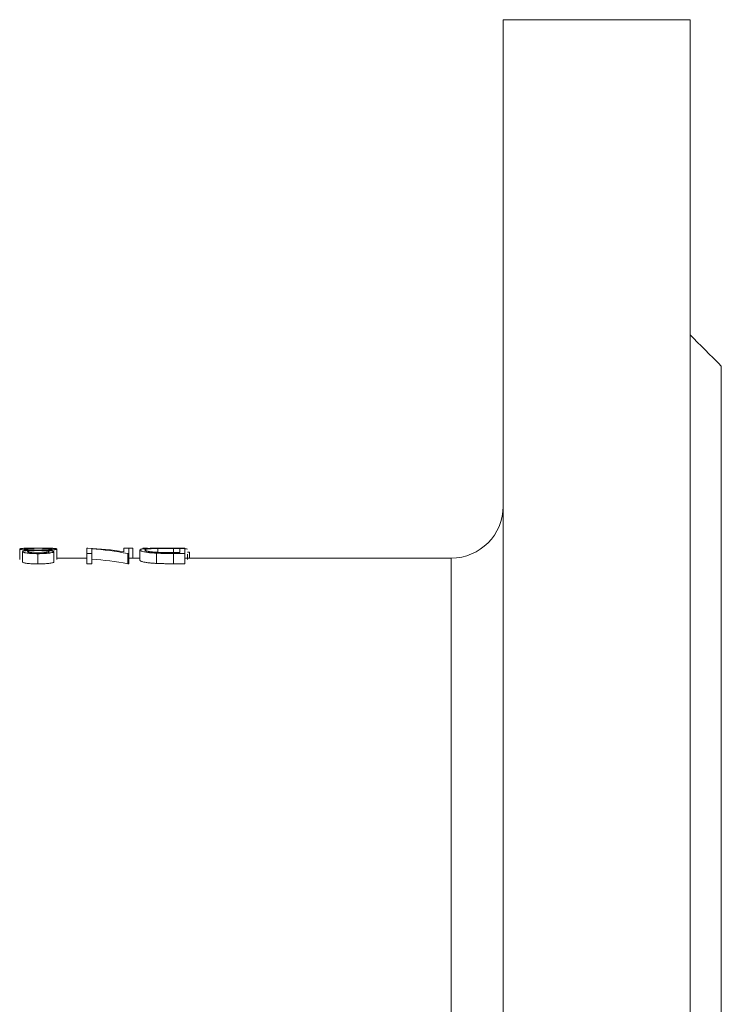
# Model space of a CAD drawing. Header units: millimetres. Extents: x 417 to 996, y 304 to 861.
# Tile 4 of 7: x 610 to 677, y 409 to 503. Entities that reach past the tile are written whole.
import ezdxf

# ---------------------------------------------------------------- set-up
doc = ezdxf.new("R2010")
doc.units = ezdxf.units.MM

msp = doc.modelspace()

# ---------------------------------------------------------------- linework, layer by layer
at = {"color": 7, "linetype": 'Continuous', "lineweight": 15}
for p, q in [((656.21, 303.651), (656.21, 503.401)), ((656.21, 503.401), (674.21, 503.401)), ((674.21, 303.651), (674.21, 503.401)), ((677.21, 337.026), (677.21, 470.026)), ((616.114, 451.968), (616.114, 452.484)), ((616.114, 452.484), (616.221, 452.484)), ((616.585, 451.968), (616.114, 451.968)), ((616.114, 451.968), (616.114, 450.98)), ((616.585, 451.968), (616.585, 452.423)), ((616.585, 451.968), (616.585, 450.98)), ((619.681, 452.128), (619.681, 452.484)), ((619.681, 452.484), (620.152, 452.484)), ((620.152, 451.968), (620.053, 451.968)), ((620.152, 451.968), (620.152, 452.484)), ((620.556, 452.467), (620.152, 452.467)), ((620.152, 451.968), (620.152, 450.98)), ((621.97, 452.467), (621.498, 452.467)), ((623.91, 452.484), (625.537, 452.484)), ((625.066, 452.458), (624.463, 452.458)), ((625.537, 451.968), (624.477, 451.968)), ((624.697, 452.048), (625.066, 452.048)), ((625.066, 452.048), (625.066, 452.458)), ((625.537, 451.968), (625.537, 452.484)), ((625.537, 451.968), (625.537, 450.98)), ((626.008, 452.1), (625.806, 452.1)), ((616.585, 450.98), (616.114, 450.98)), ((620.152, 450.98), (620.053, 450.98)), ((625.537, 450.98), (624.477, 450.98)), ((651.21, 355.526), (651.21, 451.526))]:
    msp.add_line(p, q, dxfattribs=at)
msp.add_arc((651.21, 456.526), 5, 270, 0, dxfattribs=at)
for points, degree in [([(677.21, 470.026), (674.21, 473.026)], 1), ([(609.652, 452.394), (609.652, 452.061), (609.652, 451.729), (609.652, 451.397)], 3), ([(609.922, 452.141), (609.922, 451.81), (609.922, 451.48), (609.922, 451.149)], 3), ([(611.412, 451.947), (611.412, 451.618), (611.412, 451.289), (611.412, 450.959)], 3), ([(612.95, 452.139), (612.95, 451.808), (612.95, 451.478), (612.95, 451.147)], 3), ([(613.22, 452.397), (613.22, 452.065), (613.22, 451.732), (613.22, 451.4)], 3), ([(616.221, 452.484), (617.374, 452.425), (618.528, 452.307), (619.681, 452.128)], 3), ([(620.053, 451.968), (618.897, 452.18), (617.741, 452.332), (616.585, 452.423)], 3), ([(620.053, 451.968), (620.053, 451.639), (620.053, 451.309), (620.053, 450.98)], 3), ([(620.556, 452.467), (620.556, 452.134), (620.556, 451.801), (620.556, 451.468)], 3), ([(621.229, 452.305), (621.229, 451.974), (621.229, 451.642), (621.229, 451.31)], 3), ([(622.811, 451.997), (622.811, 451.667), (622.811, 451.338), (622.811, 451.008)], 3), ([(622.962, 452.45), (622.962, 452.326), (622.962, 452.201), (622.962, 452.077)], 3), ([(624.463, 452.458), (624.463, 452.322), (624.463, 452.187), (624.463, 452.051)], 3), ([(624.477, 451.968), (624.477, 451.639), (624.477, 451.309), (624.477, 450.98)], 3), ([(625.806, 451.899), (625.806, 451.727), (625.806, 451.555), (625.806, 451.383)], 3), ([(626.008, 452.1), (626.008, 451.909), (626.008, 451.717), (626.008, 451.526)], 3), ([(616.114, 451.526), (613.22, 451.526)], 1), ([(620.053, 450.98), (618.897, 451.187), (617.741, 451.336), (616.585, 451.425)], 3), ([(621.229, 451.526), (620.152, 451.526)], 1), ([(651.21, 451.526), (625.537, 451.526)], 1)]:
    msp.add_open_spline(points, degree=degree, dxfattribs=at)
for points, knots in [([(609.652, 452.394), (609.653, 452.396), (609.654, 452.398), (609.655, 452.401), (609.656, 452.402), (609.657, 452.403), (609.657, 452.403), (609.658, 452.404), (609.658, 452.404), (609.658, 452.404), (609.658, 452.404), (609.662, 452.408), (609.668, 452.411), (609.685, 452.418), (609.696, 452.422), (609.721, 452.428), (609.735, 452.431), (609.767, 452.436), (609.786, 452.439), (609.818, 452.443), (609.829, 452.444), (609.853, 452.447), (609.865, 452.448), (609.892, 452.451), (609.906, 452.452), (609.926, 452.454), (609.933, 452.455), (609.942, 452.455), (609.946, 452.456), (609.951, 452.456), (609.952, 452.456), (609.955, 452.456), (609.958, 452.457), (609.978, 452.458), (610.008, 452.46), (610.05, 452.463)], [0, 0, 0, 0, 0.0625, 0.0625, 0.09375, 0.09375, 0.109375, 0.109375, 0.117188, 0.117188, 0.125, 0.125, 0.25, 0.25, 0.375, 0.375, 0.5, 0.5, 0.625, 0.625, 0.6875, 0.6875, 0.75, 0.75, 0.8125, 0.8125, 0.84375, 0.84375, 0.859375, 0.859375, 0.867188, 0.867188, 0.875, 0.875, 1, 1, 1, 1]), ([(610.667, 452.269), (610.624, 452.271), (610.585, 452.273), (610.535, 452.276), (610.52, 452.277), (610.498, 452.278), (610.492, 452.278), (610.482, 452.279), (610.479, 452.279), (610.473, 452.28), (610.471, 452.28), (610.408, 452.284), (610.344, 452.288), (610.21, 452.298), (610.15, 452.302), (610.091, 452.308), (610.085, 452.308), (610.072, 452.309), (610.065, 452.31), (610.043, 452.312), (610.03, 452.313), (610.004, 452.316), (609.991, 452.317), (609.973, 452.319), (609.967, 452.32), (609.955, 452.321), (609.95, 452.322), (609.895, 452.328), (609.852, 452.334), (609.797, 452.343), (609.78, 452.346), (609.757, 452.351), (609.75, 452.352), (609.74, 452.354), (609.737, 452.355), (609.73, 452.356), (609.728, 452.357), (609.711, 452.361), (609.7, 452.364), (609.682, 452.37), (609.675, 452.373), (609.666, 452.378), (609.664, 452.379), (609.661, 452.381), (609.66, 452.382), (609.659, 452.383), (609.658, 452.384), (609.658, 452.384), (609.658, 452.384), (609.657, 452.385), (609.657, 452.385), (609.655, 452.387), (609.654, 452.39), (609.652, 452.394)], [0, 0, 0, 0, 0.0625, 0.0625, 0.09375, 0.09375, 0.109375, 0.109375, 0.117188, 0.117188, 0.125, 0.125, 0.25, 0.25, 0.375, 0.375, 0.390625, 0.390625, 0.40625, 0.40625, 0.4375, 0.4375, 0.46875, 0.46875, 0.484375, 0.484375, 0.5, 0.5, 0.625, 0.625, 0.6875, 0.6875, 0.71875, 0.71875, 0.734375, 0.734375, 0.75, 0.75, 0.8125, 0.8125, 0.875, 0.875, 0.90625, 0.90625, 0.921875, 0.921875, 0.929688, 0.929688, 0.933594, 0.933594, 0.9375, 0.9375, 1, 1, 1, 1]), ([(609.922, 452.141), (609.923, 452.146), (609.925, 452.15), (609.928, 452.156), (609.929, 452.157), (609.931, 452.16), (609.931, 452.16), (609.932, 452.161), (609.932, 452.162), (609.933, 452.162), (609.933, 452.162), (609.933, 452.163), (609.933, 452.163), (609.941, 452.17), (609.954, 452.177), (609.99, 452.191), (610.012, 452.197), (610.052, 452.206), (610.066, 452.209), (610.089, 452.213), (610.097, 452.215), (610.113, 452.218), (610.122, 452.219), (610.162, 452.225), (610.199, 452.23), (610.26, 452.237), (610.281, 452.239), (610.315, 452.243), (610.326, 452.244), (610.35, 452.246), (610.362, 452.247), (610.397, 452.25), (610.42, 452.252), (610.455, 452.255), (610.467, 452.256), (610.486, 452.257), (610.492, 452.257), (610.501, 452.258), (610.504, 452.258), (610.508, 452.259), (610.51, 452.259), (610.513, 452.259), (610.515, 452.259), (610.549, 452.261), (610.599, 452.265), (610.667, 452.269)], [0, 0, 0, 0, 0.0625, 0.0625, 0.09375, 0.09375, 0.109375, 0.109375, 0.117188, 0.117188, 0.121094, 0.121094, 0.125, 0.125, 0.25, 0.25, 0.375, 0.375, 0.4375, 0.4375, 0.46875, 0.46875, 0.5, 0.5, 0.625, 0.625, 0.6875, 0.6875, 0.71875, 0.71875, 0.75, 0.75, 0.8125, 0.8125, 0.84375, 0.84375, 0.859375, 0.859375, 0.867188, 0.867188, 0.871094, 0.871094, 0.875, 0.875, 1, 1, 1, 1]), ([(611.412, 451.947), (611.381, 451.948), (611.354, 451.948), (611.319, 451.948), (611.308, 451.948), (611.293, 451.948), (611.289, 451.948), (611.282, 451.948), (611.28, 451.948), (611.276, 451.948), (611.275, 451.948), (611.224, 451.949), (611.178, 451.95), (611.088, 451.952), (611.043, 451.954), (610.975, 451.957), (610.953, 451.958), (610.908, 451.96), (610.886, 451.961), (610.77, 451.968), (610.684, 451.974), (610.564, 451.984), (610.526, 451.988), (610.471, 451.994), (610.452, 451.996), (610.417, 452.001), (610.401, 452.003), (610.312, 452.014), (610.249, 452.024), (610.165, 452.04), (610.139, 452.046), (610.102, 452.054), (610.09, 452.057), (610.068, 452.063), (610.057, 452.066), (610.007, 452.08), (609.976, 452.092), (609.948, 452.108), (609.943, 452.111), (609.938, 452.115), (609.936, 452.117), (609.933, 452.119), (609.933, 452.12), (609.932, 452.121), (609.931, 452.121), (609.931, 452.122), (609.93, 452.123), (609.927, 452.127), (609.924, 452.133), (609.922, 452.141)], [0, 0, 0, 0, 0.03125, 0.03125, 0.046875, 0.046875, 0.054688, 0.054688, 0.058594, 0.058594, 0.0625, 0.0625, 0.125, 0.125, 0.1875, 0.1875, 0.21875, 0.21875, 0.25, 0.25, 0.375, 0.375, 0.4375, 0.4375, 0.46875, 0.46875, 0.5, 0.5, 0.625, 0.625, 0.6875, 0.6875, 0.71875, 0.71875, 0.75, 0.75, 0.875, 0.875, 0.90625, 0.90625, 0.921875, 0.921875, 0.929688, 0.929688, 0.933594, 0.933594, 0.9375, 0.9375, 1, 1, 1, 1]), ([(610.05, 452.463), (610.079, 452.464), (610.105, 452.466), (610.138, 452.468), (610.149, 452.468), (610.163, 452.469), (610.168, 452.469), (610.174, 452.469), (610.176, 452.47), (610.18, 452.47), (610.181, 452.47), (610.183, 452.47), (610.183, 452.47), (610.208, 452.471), (610.232, 452.472), (610.27, 452.473), (610.283, 452.474), (610.309, 452.475), (610.322, 452.475), (610.387, 452.477), (610.442, 452.479), (610.528, 452.481), (610.557, 452.482), (610.602, 452.483), (610.617, 452.483), (610.648, 452.483), (610.664, 452.484), (610.738, 452.485), (610.799, 452.486), (610.893, 452.487), (610.925, 452.487), (610.973, 452.487), (610.989, 452.488), (611.022, 452.488), (611.039, 452.488), (611.086, 452.488), (611.118, 452.488), (611.166, 452.489), (611.183, 452.489), (611.207, 452.489), (611.215, 452.489), (611.228, 452.489), (611.232, 452.489), (611.238, 452.489), (611.24, 452.489), (611.244, 452.489), (611.247, 452.489), (611.292, 452.489), (611.357, 452.489), (611.443, 452.489)], [0, 0, 0, 0, 0.0625, 0.0625, 0.09375, 0.09375, 0.109375, 0.109375, 0.117188, 0.117188, 0.121094, 0.121094, 0.125, 0.125, 0.1875, 0.1875, 0.21875, 0.21875, 0.25, 0.25, 0.375, 0.375, 0.4375, 0.4375, 0.46875, 0.46875, 0.5, 0.5, 0.625, 0.625, 0.6875, 0.6875, 0.71875, 0.71875, 0.75, 0.75, 0.8125, 0.8125, 0.84375, 0.84375, 0.859375, 0.859375, 0.867188, 0.867188, 0.871094, 0.871094, 0.875, 0.875, 1, 1, 1, 1]), ([(610.123, 452.395), (610.125, 452.399), (610.127, 452.401), (610.13, 452.403), (610.13, 452.404), (610.131, 452.404), (610.131, 452.404), (610.132, 452.405), (610.133, 452.405), (610.135, 452.406), (610.136, 452.407), (610.141, 452.409), (610.146, 452.41), (610.155, 452.413), (610.16, 452.414), (610.172, 452.417), (610.179, 452.418), (610.199, 452.422), (610.216, 452.425), (610.239, 452.428), (610.243, 452.428), (610.252, 452.429), (610.257, 452.43), (610.271, 452.431), (610.282, 452.432), (610.315, 452.435), (610.34, 452.437), (610.375, 452.44), (610.381, 452.44), (610.394, 452.441), (610.401, 452.442), (610.421, 452.443), (610.435, 452.444), (610.478, 452.446), (610.507, 452.448), (610.553, 452.45), (610.568, 452.451), (610.6, 452.452), (610.617, 452.453), (610.669, 452.455), (610.706, 452.456), (610.776, 452.458), (610.809, 452.459), (610.882, 452.46), (610.921, 452.461), (610.968, 452.462), (610.972, 452.462), (610.981, 452.462), (610.986, 452.462), (611, 452.462), (611.009, 452.462), (611.037, 452.463), (611.057, 452.463), (611.115, 452.463), (611.156, 452.464), (611.219, 452.464), (611.238, 452.464), (611.278, 452.464), (611.298, 452.465), (611.32, 452.465), (611.321, 452.465), (611.325, 452.465), (611.327, 452.465), (611.332, 452.465), (611.336, 452.465), (611.349, 452.465), (611.358, 452.465), (611.388, 452.465), (611.411, 452.465), (611.438, 452.465)], [0, 0, 0, 0, 0.0625, 0.0625, 0.066406, 0.066406, 0.070312, 0.070312, 0.078125, 0.078125, 0.09375, 0.09375, 0.125, 0.125, 0.15625, 0.15625, 0.1875, 0.1875, 0.25, 0.25, 0.265625, 0.265625, 0.28125, 0.28125, 0.3125, 0.3125, 0.375, 0.375, 0.390625, 0.390625, 0.40625, 0.40625, 0.4375, 0.4375, 0.5, 0.5, 0.53125, 0.53125, 0.5625, 0.5625, 0.625, 0.625, 0.6875, 0.6875, 0.75, 0.75, 0.757812, 0.757812, 0.765625, 0.765625, 0.78125, 0.78125, 0.8125, 0.8125, 0.875, 0.875, 0.90625, 0.90625, 0.9375, 0.9375, 0.941406, 0.941406, 0.945312, 0.945312, 0.953125, 0.953125, 0.96875, 0.96875, 1, 1, 1, 1]), ([(611.408, 452.299), (611.355, 452.299), (611.316, 452.299), (611.289, 452.299), (611.286, 452.299), (611.281, 452.299), (611.279, 452.299), (611.271, 452.299), (611.267, 452.3), (611.252, 452.3), (611.243, 452.3), (611.213, 452.3), (611.194, 452.3), (611.095, 452.302), (611.018, 452.304), (610.911, 452.307), (610.874, 452.309), (610.803, 452.312), (610.769, 452.313), (610.667, 452.319), (610.603, 452.323), (610.479, 452.332), (610.424, 452.337), (610.321, 452.348), (610.276, 452.353), (610.2, 452.365), (610.171, 452.37), (610.142, 452.38), (610.135, 452.383), (610.131, 452.386), (610.13, 452.386), (610.13, 452.386), (610.13, 452.386), (610.129, 452.387), (610.129, 452.387), (610.128, 452.388), (610.127, 452.389), (610.126, 452.391), (610.124, 452.393), (610.123, 452.395)], [0, 0, 0, 0, 0.0625, 0.0625, 0.066406, 0.066406, 0.070312, 0.070312, 0.078125, 0.078125, 0.09375, 0.09375, 0.125, 0.125, 0.25, 0.25, 0.3125, 0.3125, 0.375, 0.375, 0.5, 0.5, 0.625, 0.625, 0.75, 0.75, 0.875, 0.875, 0.9375, 0.9375, 0.941406, 0.941406, 0.945312, 0.945312, 0.953125, 0.953125, 0.96875, 0.96875, 1, 1, 1, 1]), ([(610.393, 452.139), (610.395, 452.144), (610.397, 452.148), (610.4, 452.151), (610.4, 452.151), (610.4, 452.151), (610.401, 452.152), (610.401, 452.152), (610.402, 452.153), (610.404, 452.154), (610.405, 452.155), (610.41, 452.158), (610.413, 452.16), (610.42, 452.163), (610.422, 452.164), (610.426, 452.165), (610.428, 452.166), (610.436, 452.169), (610.441, 452.17), (610.459, 452.176), (610.473, 452.179), (610.493, 452.184), (610.496, 452.185), (610.504, 452.186), (610.508, 452.187), (610.52, 452.19), (610.528, 452.191), (610.554, 452.196), (610.573, 452.199), (610.632, 452.207), (610.676, 452.212), (610.738, 452.218), (610.749, 452.219), (610.773, 452.221), (610.786, 452.222), (610.824, 452.225), (610.851, 452.226), (610.933, 452.231), (610.994, 452.234), (611.112, 452.239), (611.172, 452.24), (611.249, 452.242), (611.265, 452.242), (611.288, 452.242), (611.295, 452.242), (611.307, 452.242), (611.311, 452.242), (611.316, 452.242), (611.319, 452.242), (611.345, 452.243), (611.378, 452.243), (611.419, 452.243)], [0, 0, 0, 0, 0.0625, 0.0625, 0.066406, 0.066406, 0.070312, 0.070312, 0.078125, 0.078125, 0.09375, 0.09375, 0.125, 0.125, 0.140625, 0.140625, 0.15625, 0.15625, 0.1875, 0.1875, 0.25, 0.25, 0.265625, 0.265625, 0.28125, 0.28125, 0.3125, 0.3125, 0.375, 0.375, 0.5, 0.5, 0.53125, 0.53125, 0.5625, 0.5625, 0.625, 0.625, 0.75, 0.75, 0.875, 0.875, 0.90625, 0.90625, 0.921875, 0.921875, 0.929688, 0.929688, 0.9375, 0.9375, 1, 1, 1, 1]), ([(611.438, 452.029), (611.359, 452.029), (611.298, 452.029), (611.252, 452.03), (611.247, 452.03), (611.239, 452.03), (611.236, 452.03), (611.224, 452.03), (611.217, 452.031), (611.194, 452.031), (611.179, 452.031), (611.133, 452.032), (611.103, 452.033), (611.059, 452.035), (611.042, 452.036), (611.011, 452.037), (610.996, 452.037), (610.951, 452.04), (610.922, 452.041), (610.839, 452.047), (610.787, 452.051), (610.693, 452.06), (610.648, 452.066), (610.559, 452.079), (610.523, 452.086), (610.489, 452.094), (610.485, 452.095), (610.477, 452.096), (610.474, 452.097), (610.463, 452.1), (610.456, 452.102), (610.438, 452.108), (610.427, 452.111), (610.414, 452.117), (610.41, 452.119), (610.404, 452.123), (610.401, 452.125), (610.398, 452.127), (610.398, 452.128), (610.398, 452.128), (610.397, 452.129), (610.396, 452.13), (610.396, 452.131), (610.394, 452.134), (610.393, 452.136), (610.393, 452.139)], [0, 0, 0, 0, 0.125, 0.125, 0.132812, 0.132812, 0.140625, 0.140625, 0.15625, 0.15625, 0.1875, 0.1875, 0.25, 0.25, 0.28125, 0.28125, 0.3125, 0.3125, 0.375, 0.375, 0.5, 0.5, 0.625, 0.625, 0.75, 0.75, 0.765625, 0.765625, 0.78125, 0.78125, 0.8125, 0.8125, 0.875, 0.875, 0.90625, 0.90625, 0.9375, 0.9375, 0.945312, 0.945312, 0.953125, 0.953125, 0.96875, 0.96875, 1, 1, 1, 1]), ([(612.748, 452.398), (612.747, 452.394), (612.744, 452.391), (612.741, 452.389), (612.741, 452.389), (612.74, 452.388), (612.74, 452.388), (612.739, 452.388), (612.738, 452.387), (612.736, 452.386), (612.734, 452.385), (612.729, 452.383), (612.725, 452.381), (612.715, 452.378), (612.709, 452.376), (612.698, 452.373), (612.692, 452.372), (612.671, 452.367), (612.653, 452.364), (612.63, 452.361), (612.628, 452.36), (612.623, 452.36), (612.621, 452.359), (612.614, 452.358), (612.609, 452.357), (612.594, 452.355), (612.583, 452.354), (612.55, 452.35), (612.526, 452.347), (612.448, 452.339), (612.387, 452.333), (612.31, 452.328), (612.303, 452.327), (612.287, 452.326), (612.278, 452.325), (612.254, 452.324), (612.237, 452.322), (612.186, 452.319), (612.152, 452.317), (612.045, 452.312), (611.97, 452.308), (611.886, 452.306), (611.883, 452.306), (611.874, 452.305), (611.869, 452.305), (611.856, 452.305), (611.847, 452.305), (611.819, 452.304), (611.799, 452.303), (611.74, 452.302), (611.697, 452.301), (611.63, 452.3), (611.609, 452.3), (611.569, 452.3), (611.549, 452.299), (611.528, 452.299), (611.527, 452.299), (611.523, 452.299), (611.521, 452.299), (611.516, 452.299), (611.511, 452.299), (611.499, 452.299), (611.489, 452.299), (611.459, 452.299), (611.435, 452.299), (611.408, 452.299)], [0, 0, 0, 0, 0.0625, 0.0625, 0.066406, 0.066406, 0.070312, 0.070312, 0.078125, 0.078125, 0.09375, 0.09375, 0.125, 0.125, 0.15625, 0.15625, 0.1875, 0.1875, 0.25, 0.25, 0.257812, 0.257812, 0.265625, 0.265625, 0.28125, 0.28125, 0.3125, 0.3125, 0.375, 0.375, 0.5, 0.5, 0.515625, 0.515625, 0.53125, 0.53125, 0.5625, 0.5625, 0.625, 0.625, 0.75, 0.75, 0.757812, 0.757812, 0.765625, 0.765625, 0.78125, 0.78125, 0.8125, 0.8125, 0.875, 0.875, 0.90625, 0.90625, 0.9375, 0.9375, 0.941406, 0.941406, 0.945312, 0.945312, 0.953125, 0.953125, 0.96875, 0.96875, 1, 1, 1, 1]), ([(612.95, 452.139), (612.949, 452.135), (612.948, 452.132), (612.945, 452.127), (612.944, 452.126), (612.943, 452.124), (612.943, 452.123), (612.942, 452.122), (612.942, 452.122), (612.941, 452.121), (612.941, 452.121), (612.938, 452.118), (612.935, 452.115), (612.928, 452.11), (612.926, 452.109), (612.921, 452.106), (612.918, 452.104), (612.903, 452.097), (612.889, 452.091), (612.863, 452.082), (612.854, 452.079), (612.834, 452.072), (612.823, 452.069), (612.768, 452.054), (612.717, 452.043), (612.629, 452.027), (612.598, 452.022), (612.549, 452.015), (612.532, 452.012), (612.497, 452.008), (612.479, 452.005), (612.39, 451.994), (612.312, 451.986), (612.184, 451.976), (612.141, 451.972), (612.077, 451.968), (612.055, 451.967), (612.012, 451.964), (611.991, 451.963), (611.924, 451.959), (611.879, 451.957), (611.81, 451.954), (611.787, 451.954), (611.741, 451.952), (611.716, 451.951), (611.671, 451.95), (611.648, 451.95), (611.613, 451.949), (611.601, 451.949), (611.583, 451.949), (611.577, 451.949), (611.568, 451.949), (611.565, 451.949), (611.559, 451.948), (611.555, 451.948), (611.522, 451.948), (611.475, 451.948), (611.412, 451.947)], [0, 0, 0, 0, 0.03125, 0.03125, 0.046875, 0.046875, 0.054688, 0.054688, 0.058594, 0.058594, 0.0625, 0.0625, 0.09375, 0.09375, 0.109375, 0.109375, 0.125, 0.125, 0.1875, 0.1875, 0.21875, 0.21875, 0.25, 0.25, 0.375, 0.375, 0.4375, 0.4375, 0.46875, 0.46875, 0.5, 0.5, 0.625, 0.625, 0.6875, 0.6875, 0.71875, 0.71875, 0.75, 0.75, 0.8125, 0.8125, 0.84375, 0.84375, 0.875, 0.875, 0.90625, 0.90625, 0.921875, 0.921875, 0.929688, 0.929688, 0.933594, 0.933594, 0.9375, 0.9375, 1, 1, 1, 1]), ([(611.419, 452.243), (611.461, 452.243), (611.492, 452.243), (611.515, 452.243), (611.517, 452.243), (611.521, 452.243), (611.523, 452.243), (611.529, 452.242), (611.532, 452.242), (611.544, 452.242), (611.552, 452.242), (611.575, 452.242), (611.591, 452.242), (611.67, 452.24), (611.732, 452.239), (611.819, 452.236), (611.849, 452.234), (611.907, 452.231), (611.935, 452.23), (612.018, 452.225), (612.071, 452.221), (612.127, 452.216), (612.134, 452.215), (612.148, 452.214), (612.154, 452.214), (612.174, 452.212), (612.186, 452.21), (612.223, 452.207), (612.246, 452.204), (612.31, 452.196), (612.345, 452.19), (612.377, 452.184), (612.38, 452.183), (612.384, 452.183), (612.386, 452.182), (612.392, 452.181), (612.396, 452.18), (612.408, 452.177), (612.415, 452.175), (612.435, 452.17), (612.445, 452.167), (612.454, 452.163), (612.455, 452.162), (612.457, 452.161), (612.458, 452.161), (612.461, 452.16), (612.463, 452.159), (612.468, 452.156), (612.47, 452.154), (612.473, 452.152), (612.473, 452.151), (612.474, 452.151), (612.474, 452.15), (612.475, 452.149), (612.476, 452.148), (612.477, 452.145), (612.478, 452.143), (612.479, 452.14)], [0, 0, 0, 0, 0.0625, 0.0625, 0.066406, 0.066406, 0.070312, 0.070312, 0.078125, 0.078125, 0.09375, 0.09375, 0.125, 0.125, 0.25, 0.25, 0.3125, 0.3125, 0.375, 0.375, 0.5, 0.5, 0.515625, 0.515625, 0.53125, 0.53125, 0.5625, 0.5625, 0.625, 0.625, 0.75, 0.75, 0.757812, 0.757812, 0.765625, 0.765625, 0.78125, 0.78125, 0.8125, 0.8125, 0.875, 0.875, 0.882812, 0.882812, 0.890625, 0.890625, 0.90625, 0.90625, 0.9375, 0.9375, 0.945312, 0.945312, 0.953125, 0.953125, 0.96875, 0.96875, 1, 1, 1, 1]), ([(611.438, 452.465), (611.491, 452.465), (611.53, 452.465), (611.558, 452.465), (611.561, 452.465), (611.566, 452.465), (611.569, 452.465), (611.577, 452.465), (611.582, 452.465), (611.597, 452.464), (611.607, 452.464), (611.636, 452.464), (611.655, 452.464), (611.683, 452.464), (611.693, 452.464), (611.713, 452.464), (611.722, 452.464), (611.751, 452.464), (611.771, 452.463), (611.829, 452.463), (611.867, 452.462), (611.981, 452.461), (612.056, 452.459), (612.145, 452.457), (612.164, 452.457), (612.199, 452.456), (612.216, 452.455), (612.267, 452.453), (612.299, 452.452), (612.337, 452.451), (612.346, 452.45), (612.362, 452.449), (612.37, 452.449), (612.393, 452.448), (612.408, 452.447), (612.451, 452.445), (612.477, 452.443), (612.526, 452.44), (612.55, 452.438), (612.595, 452.434), (612.616, 452.432), (612.653, 452.427), (612.67, 452.425), (612.691, 452.421), (612.697, 452.42), (612.709, 452.417), (612.715, 452.416), (612.725, 452.413), (612.729, 452.412), (612.734, 452.41), (612.736, 452.409), (612.738, 452.408), (612.739, 452.408), (612.739, 452.408), (612.74, 452.407), (612.743, 452.405), (612.746, 452.402), (612.748, 452.398)], [0, 0, 0, 0, 0.0625, 0.0625, 0.066406, 0.066406, 0.070312, 0.070312, 0.078125, 0.078125, 0.09375, 0.09375, 0.125, 0.125, 0.140625, 0.140625, 0.15625, 0.15625, 0.1875, 0.1875, 0.25, 0.25, 0.375, 0.375, 0.40625, 0.40625, 0.4375, 0.4375, 0.5, 0.5, 0.515625, 0.515625, 0.53125, 0.53125, 0.5625, 0.5625, 0.625, 0.625, 0.6875, 0.6875, 0.75, 0.75, 0.8125, 0.8125, 0.84375, 0.84375, 0.875, 0.875, 0.90625, 0.90625, 0.921875, 0.921875, 0.929688, 0.929688, 0.9375, 0.9375, 1, 1, 1, 1]), ([(612.479, 452.14), (612.478, 452.135), (612.476, 452.131), (612.472, 452.127), (612.472, 452.126), (612.469, 452.124), (612.468, 452.123), (612.463, 452.121), (612.46, 452.119), (612.447, 452.113), (612.436, 452.109), (612.412, 452.101), (612.398, 452.097), (612.323, 452.081), (612.239, 452.068), (612.118, 452.056), (612.106, 452.055), (612.081, 452.053), (612.068, 452.052), (612.028, 452.048), (612.001, 452.046), (611.919, 452.041), (611.861, 452.038), (611.772, 452.034), (611.741, 452.033), (611.681, 452.031), (611.651, 452.031), (611.618, 452.03), (611.616, 452.03), (611.61, 452.03), (611.607, 452.03), (611.599, 452.03), (611.592, 452.03), (611.573, 452.03), (611.559, 452.029), (611.513, 452.029), (611.478, 452.029), (611.438, 452.029)], [0, 0, 0, 0, 0.0625, 0.0625, 0.078125, 0.078125, 0.09375, 0.09375, 0.125, 0.125, 0.1875, 0.1875, 0.25, 0.25, 0.5, 0.5, 0.53125, 0.53125, 0.5625, 0.5625, 0.625, 0.625, 0.75, 0.75, 0.8125, 0.8125, 0.875, 0.875, 0.882812, 0.882812, 0.890625, 0.890625, 0.90625, 0.90625, 0.9375, 0.9375, 1, 1, 1, 1]), ([(611.443, 452.489), (611.481, 452.489), (611.513, 452.489), (611.555, 452.489), (611.568, 452.489), (611.586, 452.489), (611.591, 452.489), (611.599, 452.489), (611.602, 452.489), (611.606, 452.489), (611.607, 452.489), (611.609, 452.489), (611.61, 452.489), (611.641, 452.489), (611.669, 452.489), (611.711, 452.489), (611.725, 452.489), (611.752, 452.489), (611.765, 452.488), (611.836, 452.488), (611.892, 452.488), (611.974, 452.487), (612.001, 452.487), (612.041, 452.486), (612.055, 452.486), (612.082, 452.486), (612.094, 452.486), (612.164, 452.485), (612.218, 452.484), (612.32, 452.482), (612.368, 452.481), (612.464, 452.479), (612.513, 452.477), (612.582, 452.475), (612.604, 452.474), (612.647, 452.472), (612.669, 452.471), (612.725, 452.469), (612.763, 452.467), (612.818, 452.464), (612.836, 452.462), (612.863, 452.461), (612.871, 452.46), (612.885, 452.459), (612.889, 452.459), (612.898, 452.458), (612.903, 452.458), (612.939, 452.455), (612.969, 452.452), (613.026, 452.447), (613.052, 452.444), (613.1, 452.438), (613.121, 452.435), (613.148, 452.43), (613.156, 452.428), (613.167, 452.425), (613.171, 452.424), (613.178, 452.422), (613.181, 452.422), (613.19, 452.419), (613.195, 452.417), (613.202, 452.414), (613.204, 452.413), (613.207, 452.412), (613.208, 452.411), (613.209, 452.41), (613.209, 452.41), (613.21, 452.41), (613.21, 452.409), (613.214, 452.407), (613.217, 452.403), (613.22, 452.397)], [0, 0, 0, 0, 0.03125, 0.03125, 0.046875, 0.046875, 0.054688, 0.054688, 0.058594, 0.058594, 0.060547, 0.060547, 0.0625, 0.0625, 0.09375, 0.09375, 0.109375, 0.109375, 0.125, 0.125, 0.1875, 0.1875, 0.21875, 0.21875, 0.234375, 0.234375, 0.25, 0.25, 0.3125, 0.3125, 0.375, 0.375, 0.4375, 0.4375, 0.46875, 0.46875, 0.5, 0.5, 0.5625, 0.5625, 0.59375, 0.59375, 0.609375, 0.609375, 0.617188, 0.617188, 0.625, 0.625, 0.6875, 0.6875, 0.75, 0.75, 0.8125, 0.8125, 0.84375, 0.84375, 0.859375, 0.859375, 0.875, 0.875, 0.90625, 0.90625, 0.921875, 0.921875, 0.929688, 0.929688, 0.933594, 0.933594, 0.9375, 0.9375, 1, 1, 1, 1]), ([(613.22, 452.397), (613.219, 452.395), (613.218, 452.393), (613.217, 452.391), (613.217, 452.391), (613.216, 452.39), (613.216, 452.389), (613.215, 452.389), (613.215, 452.389), (613.215, 452.388), (613.215, 452.388), (613.214, 452.387), (613.212, 452.385), (613.207, 452.382), (613.205, 452.381), (613.195, 452.376), (613.187, 452.373), (613.173, 452.368), (613.168, 452.367), (613.158, 452.364), (613.153, 452.362), (613.122, 452.355), (613.09, 452.348), (613.033, 452.339), (613.013, 452.336), (612.97, 452.33), (612.947, 452.327), (612.877, 452.319), (612.824, 452.313), (612.736, 452.305), (612.707, 452.303), (612.662, 452.299), (612.647, 452.298), (612.623, 452.296), (612.616, 452.296), (612.604, 452.295), (612.6, 452.295), (612.592, 452.294), (612.588, 452.294), (612.558, 452.291), (612.528, 452.289), (612.46, 452.285), (612.421, 452.282), (612.368, 452.279), (612.352, 452.278), (612.328, 452.277), (612.32, 452.276), (612.305, 452.275), (612.3, 452.275), (612.267, 452.273), (612.23, 452.271), (612.184, 452.269)], [0, 0, 0, 0, 0.03125, 0.03125, 0.046875, 0.046875, 0.054688, 0.054688, 0.058594, 0.058594, 0.0625, 0.0625, 0.09375, 0.09375, 0.125, 0.125, 0.1875, 0.1875, 0.21875, 0.21875, 0.25, 0.25, 0.375, 0.375, 0.4375, 0.4375, 0.5, 0.5, 0.625, 0.625, 0.6875, 0.6875, 0.71875, 0.71875, 0.734375, 0.734375, 0.742188, 0.742188, 0.75, 0.75, 0.8125, 0.8125, 0.875, 0.875, 0.90625, 0.90625, 0.921875, 0.921875, 0.9375, 0.9375, 1, 1, 1, 1]), ([(612.184, 452.269), (612.218, 452.267), (612.249, 452.265), (612.287, 452.262), (612.299, 452.262), (612.315, 452.261), (612.32, 452.26), (612.327, 452.26), (612.33, 452.26), (612.333, 452.26), (612.334, 452.26), (612.336, 452.259), (612.337, 452.259), (612.363, 452.258), (612.388, 452.256), (612.424, 452.253), (612.436, 452.252), (612.46, 452.25), (612.471, 452.249), (612.533, 452.244), (612.578, 452.239), (612.64, 452.232), (612.659, 452.23), (612.687, 452.226), (612.696, 452.225), (612.709, 452.223), (612.714, 452.222), (612.722, 452.221), (612.726, 452.22), (612.767, 452.214), (612.798, 452.208), (612.838, 452.199), (612.85, 452.196), (612.867, 452.191), (612.873, 452.19), (612.883, 452.186), (612.888, 452.185), (612.904, 452.179), (612.912, 452.175), (612.923, 452.17), (612.926, 452.168), (612.931, 452.166), (612.932, 452.165), (612.934, 452.164), (612.935, 452.163), (612.936, 452.162), (612.936, 452.162), (612.943, 452.157), (612.948, 452.149), (612.95, 452.139)], [0, 0, 0, 0, 0.0625, 0.0625, 0.09375, 0.09375, 0.109375, 0.109375, 0.117188, 0.117188, 0.121094, 0.121094, 0.125, 0.125, 0.1875, 0.1875, 0.21875, 0.21875, 0.25, 0.25, 0.375, 0.375, 0.4375, 0.4375, 0.46875, 0.46875, 0.484375, 0.484375, 0.5, 0.5, 0.625, 0.625, 0.6875, 0.6875, 0.71875, 0.71875, 0.75, 0.75, 0.8125, 0.8125, 0.84375, 0.84375, 0.859375, 0.859375, 0.867188, 0.867188, 0.875, 0.875, 1, 1, 1, 1]), ([(621.229, 452.305), (621.23, 452.311), (621.231, 452.316), (621.234, 452.322), (621.235, 452.324), (621.236, 452.326), (621.237, 452.327), (621.237, 452.328), (621.238, 452.329), (621.238, 452.329), (621.238, 452.329), (621.239, 452.33), (621.239, 452.33), (621.242, 452.334), (621.247, 452.338), (621.254, 452.344), (621.257, 452.346), (621.263, 452.35), (621.266, 452.352), (621.275, 452.357), (621.283, 452.36), (621.297, 452.366), (621.301, 452.368), (621.309, 452.37), (621.312, 452.371), (621.317, 452.373), (621.32, 452.374), (621.334, 452.378), (621.346, 452.382), (621.365, 452.387), (621.372, 452.388), (621.383, 452.39), (621.386, 452.391), (621.394, 452.393), (621.397, 452.394), (621.417, 452.398), (621.434, 452.401), (621.46, 452.405), (621.469, 452.406), (621.486, 452.409), (621.495, 452.411), (621.523, 452.415), (621.544, 452.417), (621.586, 452.422), (621.608, 452.425), (621.682, 452.432), (621.734, 452.437), (621.815, 452.443), (621.843, 452.445), (621.885, 452.448), (621.899, 452.449), (621.921, 452.45), (621.928, 452.451), (621.943, 452.452), (621.95, 452.452), (622.022, 452.456), (622.088, 452.459), (622.189, 452.463), (622.225, 452.465), (622.298, 452.467), (622.337, 452.468), (622.413, 452.47), (622.452, 452.471), (622.511, 452.473), (622.531, 452.473), (622.561, 452.474), (622.571, 452.474), (622.592, 452.474), (622.603, 452.475), (622.65, 452.476), (622.69, 452.476), (622.753, 452.477), (622.774, 452.477), (622.807, 452.478), (622.818, 452.478), (622.835, 452.478), (622.841, 452.478), (622.852, 452.478), (622.858, 452.479), (622.944, 452.48), (623.028, 452.48), (623.158, 452.481), (623.202, 452.482), (623.291, 452.482), (623.338, 452.482), (623.428, 452.483), (623.472, 452.483), (623.538, 452.483), (623.56, 452.483), (623.592, 452.483), (623.603, 452.483), (623.619, 452.483), (623.625, 452.483), (623.633, 452.483), (623.635, 452.483), (623.641, 452.483), (623.644, 452.483), (623.705, 452.484), (623.793, 452.484), (623.91, 452.484)], [0, 0, 0, 0, 0.03125, 0.03125, 0.046875, 0.046875, 0.054688, 0.054688, 0.058594, 0.058594, 0.060547, 0.060547, 0.0625, 0.0625, 0.09375, 0.09375, 0.109375, 0.109375, 0.125, 0.125, 0.15625, 0.15625, 0.171875, 0.171875, 0.179688, 0.179688, 0.1875, 0.1875, 0.21875, 0.21875, 0.234375, 0.234375, 0.242188, 0.242188, 0.25, 0.25, 0.28125, 0.28125, 0.296875, 0.296875, 0.3125, 0.3125, 0.34375, 0.34375, 0.375, 0.375, 0.4375, 0.4375, 0.46875, 0.46875, 0.484375, 0.484375, 0.492188, 0.492188, 0.5, 0.5, 0.5625, 0.5625, 0.59375, 0.59375, 0.625, 0.625, 0.65625, 0.65625, 0.671875, 0.671875, 0.679688, 0.679688, 0.6875, 0.6875, 0.71875, 0.71875, 0.734375, 0.734375, 0.742188, 0.742188, 0.746094, 0.746094, 0.75, 0.75, 0.8125, 0.8125, 0.84375, 0.84375, 0.875, 0.875, 0.90625, 0.90625, 0.921875, 0.921875, 0.929688, 0.929688, 0.933594, 0.933594, 0.935547, 0.935547, 0.9375, 0.9375, 1, 1, 1, 1]), ([(622.811, 451.997), (622.77, 451.999), (622.734, 452.001), (622.688, 452.004), (622.674, 452.005), (622.655, 452.006), (622.649, 452.007), (622.641, 452.007), (622.638, 452.007), (622.634, 452.008), (622.632, 452.008), (622.63, 452.008), (622.629, 452.008), (622.57, 452.012), (622.512, 452.016), (622.39, 452.026), (622.332, 452.031), (622.25, 452.039), (622.224, 452.042), (622.172, 452.048), (622.147, 452.05), (622.1, 452.056), (622.076, 452.059), (622.027, 452.065), (622.002, 452.068), (621.928, 452.078), (621.883, 452.085), (621.801, 452.098), (621.762, 452.105), (621.704, 452.116), (621.686, 452.119), (621.658, 452.125), (621.649, 452.127), (621.631, 452.13), (621.622, 452.132), (621.545, 452.149), (621.486, 452.164), (621.413, 452.186), (621.391, 452.193), (621.361, 452.204), (621.352, 452.208), (621.338, 452.214), (621.334, 452.216), (621.328, 452.218), (621.326, 452.219), (621.322, 452.221), (621.319, 452.222), (621.303, 452.23), (621.29, 452.237), (621.273, 452.247), (621.268, 452.251), (621.258, 452.258), (621.254, 452.262), (621.246, 452.269), (621.243, 452.273), (621.239, 452.278), (621.238, 452.279), (621.236, 452.282), (621.236, 452.283), (621.235, 452.284), (621.235, 452.284), (621.235, 452.285), (621.235, 452.285), (621.234, 452.285), (621.234, 452.286), (621.232, 452.29), (621.23, 452.297), (621.229, 452.305)], [0, 0, 0, 0, 0.03125, 0.03125, 0.046875, 0.046875, 0.054688, 0.054688, 0.058594, 0.058594, 0.060547, 0.060547, 0.0625, 0.0625, 0.125, 0.125, 0.1875, 0.1875, 0.21875, 0.21875, 0.25, 0.25, 0.28125, 0.28125, 0.3125, 0.3125, 0.375, 0.375, 0.4375, 0.4375, 0.46875, 0.46875, 0.484375, 0.484375, 0.5, 0.5, 0.625, 0.625, 0.6875, 0.6875, 0.71875, 0.71875, 0.734375, 0.734375, 0.742188, 0.742188, 0.75, 0.75, 0.8125, 0.8125, 0.84375, 0.84375, 0.875, 0.875, 0.90625, 0.90625, 0.921875, 0.921875, 0.929688, 0.929688, 0.933594, 0.933594, 0.935547, 0.935547, 0.9375, 0.9375, 1, 1, 1, 1]), ([(621.7, 452.305), (621.701, 452.312), (621.703, 452.317), (621.705, 452.32), (621.705, 452.32), (621.705, 452.321), (621.705, 452.321), (621.706, 452.322), (621.706, 452.323), (621.707, 452.324), (621.708, 452.326), (621.711, 452.329), (621.714, 452.331), (621.723, 452.338), (621.73, 452.343), (621.748, 452.352), (621.759, 452.356), (621.772, 452.36), (621.774, 452.361), (621.777, 452.362), (621.779, 452.363), (621.784, 452.364), (621.788, 452.365), (621.799, 452.368), (621.806, 452.37), (621.822, 452.374), (621.831, 452.376), (621.844, 452.379), (621.848, 452.38), (621.858, 452.382), (621.863, 452.383), (621.91, 452.391), (621.957, 452.398), (622.024, 452.405), (622.039, 452.407), (622.068, 452.41), (622.083, 452.411), (622.129, 452.415), (622.162, 452.418), (622.214, 452.422), (622.232, 452.423), (622.268, 452.425), (622.287, 452.426), (622.343, 452.43), (622.382, 452.432), (622.501, 452.438), (622.588, 452.441), (622.692, 452.444), (622.702, 452.444), (622.725, 452.445), (622.736, 452.445), (622.771, 452.446), (622.795, 452.447), (622.821, 452.447), (622.821, 452.447), (622.823, 452.447), (622.824, 452.447), (622.827, 452.447), (622.83, 452.448), (622.836, 452.448), (622.841, 452.448), (622.856, 452.448), (622.867, 452.448), (622.902, 452.449), (622.93, 452.45), (622.962, 452.45)], [0, 0, 0, 0, 0.0625, 0.0625, 0.066406, 0.066406, 0.070312, 0.070312, 0.078125, 0.078125, 0.09375, 0.09375, 0.125, 0.125, 0.1875, 0.1875, 0.25, 0.25, 0.257812, 0.257812, 0.265625, 0.265625, 0.28125, 0.28125, 0.3125, 0.3125, 0.34375, 0.34375, 0.359375, 0.359375, 0.375, 0.375, 0.5, 0.5, 0.53125, 0.53125, 0.5625, 0.5625, 0.625, 0.625, 0.65625, 0.65625, 0.6875, 0.6875, 0.75, 0.75, 0.875, 0.875, 0.890625, 0.890625, 0.90625, 0.90625, 0.9375, 0.9375, 0.939453, 0.939453, 0.941406, 0.941406, 0.945312, 0.945312, 0.953125, 0.953125, 0.96875, 0.96875, 1, 1, 1, 1]), ([(623.083, 452.069), (623.014, 452.072), (622.962, 452.074), (622.927, 452.076), (622.925, 452.076), (622.922, 452.076), (622.92, 452.077), (622.915, 452.077), (622.912, 452.077), (622.902, 452.077), (622.896, 452.078), (622.877, 452.079), (622.864, 452.08), (622.827, 452.082), (622.802, 452.083), (622.765, 452.086), (622.752, 452.087), (622.727, 452.088), (622.714, 452.089), (622.677, 452.092), (622.653, 452.094), (622.583, 452.099), (622.538, 452.103), (622.453, 452.112), (622.411, 452.116), (622.349, 452.123), (622.329, 452.126), (622.298, 452.129), (622.287, 452.131), (622.269, 452.133), (622.26, 452.134), (622.177, 452.146), (622.109, 452.156), (622.041, 452.169), (622.038, 452.169), (622.031, 452.171), (622.027, 452.171), (622.017, 452.174), (622.01, 452.175), (621.989, 452.179), (621.975, 452.182), (621.936, 452.191), (621.912, 452.197), (621.882, 452.204), (621.877, 452.206), (621.867, 452.208), (621.862, 452.21), (621.847, 452.214), (621.837, 452.217), (621.81, 452.226), (621.794, 452.232), (621.778, 452.239), (621.777, 452.239), (621.774, 452.241), (621.772, 452.241), (621.767, 452.243), (621.764, 452.245), (621.756, 452.249), (621.75, 452.252), (621.735, 452.261), (621.726, 452.266), (621.712, 452.278), (621.707, 452.284), (621.704, 452.289), (621.704, 452.29), (621.704, 452.29), (621.704, 452.29), (621.704, 452.291), (621.703, 452.292), (621.703, 452.293), (621.702, 452.295), (621.701, 452.299), (621.701, 452.302), (621.7, 452.305)], [0, 0, 0, 0, 0.0625, 0.0625, 0.064453, 0.064453, 0.066406, 0.066406, 0.070312, 0.070312, 0.078125, 0.078125, 0.09375, 0.09375, 0.125, 0.125, 0.140625, 0.140625, 0.15625, 0.15625, 0.1875, 0.1875, 0.25, 0.25, 0.3125, 0.3125, 0.34375, 0.34375, 0.359375, 0.359375, 0.375, 0.375, 0.5, 0.5, 0.507812, 0.507812, 0.515625, 0.515625, 0.53125, 0.53125, 0.5625, 0.5625, 0.625, 0.625, 0.640625, 0.640625, 0.65625, 0.65625, 0.6875, 0.6875, 0.75, 0.75, 0.757812, 0.757812, 0.765625, 0.765625, 0.78125, 0.78125, 0.8125, 0.8125, 0.875, 0.875, 0.9375, 0.9375, 0.941406, 0.941406, 0.945312, 0.945312, 0.953125, 0.953125, 0.96875, 0.96875, 1, 1, 1, 1]), ([(624.477, 451.968), (624.386, 451.968), (624.306, 451.969), (624.201, 451.969), (624.168, 451.969), (624.123, 451.969), (624.109, 451.969), (624.088, 451.969), (624.082, 451.969), (624.072, 451.969), (624.069, 451.969), (624.064, 451.969), (624.062, 451.969), (624.059, 451.969), (624.058, 451.969), (623.981, 451.97), (623.908, 451.97), (623.803, 451.971), (623.769, 451.972), (623.718, 451.972), (623.701, 451.972), (623.677, 451.973), (623.668, 451.973), (623.656, 451.973), (623.652, 451.973), (623.644, 451.973), (623.641, 451.973), (623.557, 451.974), (623.483, 451.976), (623.379, 451.978), (623.345, 451.978), (623.296, 451.979), (623.28, 451.98), (623.257, 451.98), (623.249, 451.981), (623.237, 451.981), (623.234, 451.981), (623.226, 451.981), (623.223, 451.981), (623.181, 451.982), (623.145, 451.983), (623.094, 451.985), (623.077, 451.986), (623.052, 451.986), (623.044, 451.987), (623.032, 451.987), (623.028, 451.987), (623.02, 451.988), (623.016, 451.988), (622.963, 451.99), (622.895, 451.993), (622.811, 451.997)], [0, 0, 0, 0, 0.125, 0.125, 0.1875, 0.1875, 0.21875, 0.21875, 0.234375, 0.234375, 0.242188, 0.242188, 0.246094, 0.246094, 0.25, 0.25, 0.375, 0.375, 0.4375, 0.4375, 0.46875, 0.46875, 0.484375, 0.484375, 0.492188, 0.492188, 0.5, 0.5, 0.625, 0.625, 0.6875, 0.6875, 0.71875, 0.71875, 0.734375, 0.734375, 0.742188, 0.742188, 0.75, 0.75, 0.8125, 0.8125, 0.84375, 0.84375, 0.859375, 0.859375, 0.867188, 0.867188, 0.875, 0.875, 1, 1, 1, 1]), ([(622.962, 452.45), (623.037, 452.452), (623.098, 452.452), (623.151, 452.453), (623.159, 452.453), (623.173, 452.453), (623.18, 452.453), (623.201, 452.454), (623.216, 452.454), (623.263, 452.454), (623.296, 452.454), (623.336, 452.455), (623.339, 452.455), (623.347, 452.455), (623.351, 452.455), (623.362, 452.455), (623.37, 452.455), (623.393, 452.455), (623.408, 452.455), (623.454, 452.455), (623.485, 452.456), (623.579, 452.456), (623.643, 452.456), (623.716, 452.457), (623.723, 452.457), (623.737, 452.457), (623.745, 452.457), (623.767, 452.457), (623.782, 452.457), (623.828, 452.457), (623.859, 452.457), (623.953, 452.457), (624.018, 452.457), (624.087, 452.457), (624.088, 452.457), (624.091, 452.457), (624.092, 452.457), (624.097, 452.457), (624.1, 452.457), (624.109, 452.457), (624.115, 452.457), (624.133, 452.458), (624.146, 452.458), (624.187, 452.458), (624.216, 452.458), (624.31, 452.458), (624.382, 452.458), (624.463, 452.458)], [0, 0, 0, 0, 0.125, 0.125, 0.140625, 0.140625, 0.15625, 0.15625, 0.1875, 0.1875, 0.25, 0.25, 0.257812, 0.257812, 0.265625, 0.265625, 0.28125, 0.28125, 0.3125, 0.3125, 0.375, 0.375, 0.5, 0.5, 0.515625, 0.515625, 0.53125, 0.53125, 0.5625, 0.5625, 0.625, 0.625, 0.75, 0.75, 0.753906, 0.753906, 0.757812, 0.757812, 0.765625, 0.765625, 0.78125, 0.78125, 0.8125, 0.8125, 0.875, 0.875, 1, 1, 1, 1]), ([(624.697, 452.048), (624.526, 452.048), (624.391, 452.048), (624.289, 452.049), (624.286, 452.049), (624.282, 452.049), (624.279, 452.049), (624.273, 452.049), (624.268, 452.049), (624.255, 452.049), (624.246, 452.049), (624.219, 452.049), (624.202, 452.049), (624.15, 452.049), (624.115, 452.05), (624.014, 452.05), (623.948, 452.051), (623.877, 452.052), (623.867, 452.052), (623.849, 452.052), (623.84, 452.052), (623.814, 452.052), (623.797, 452.052), (623.745, 452.053), (623.71, 452.053), (623.609, 452.055), (623.544, 452.056), (623.477, 452.057), (623.471, 452.057), (623.462, 452.058), (623.457, 452.058), (623.443, 452.058), (623.434, 452.058), (623.407, 452.059), (623.39, 452.059), (623.34, 452.06), (623.309, 452.061), (623.273, 452.062), (623.268, 452.062), (623.254, 452.063), (623.247, 452.063), (623.225, 452.064), (623.21, 452.064), (623.161, 452.066), (623.124, 452.067), (623.083, 452.069)], [0, 0, 0, 0, 0.25, 0.25, 0.253906, 0.253906, 0.257812, 0.257812, 0.265625, 0.265625, 0.28125, 0.28125, 0.3125, 0.3125, 0.375, 0.375, 0.5, 0.5, 0.515625, 0.515625, 0.53125, 0.53125, 0.5625, 0.5625, 0.625, 0.625, 0.75, 0.75, 0.757812, 0.757812, 0.765625, 0.765625, 0.78125, 0.78125, 0.8125, 0.8125, 0.875, 0.875, 0.890625, 0.890625, 0.90625, 0.90625, 0.9375, 0.9375, 1, 1, 1, 1]), ([(625.806, 452.38), (625.752, 452.393), (625.645, 452.42), (625.375, 452.444), (625.137, 452.451), (625.066, 452.453)], [0, 0, 0, 0, 0.41361, 0.823954, 1, 1, 1, 1]), ([(611.412, 450.959), (611.365, 450.96), (611.272, 450.96), (611.086, 450.963), (610.858, 450.973), (610.603, 450.991), (610.3, 451.023), (610.069, 451.066), (609.959, 451.107), (609.927, 451.131), (609.923, 451.143), (609.922, 451.149)], [0, 0, 0, 0, 0.062652, 0.125282, 0.250415, 0.378282, 0.500686, 0.749676, 0.874745, 0.937354, 1, 1, 1, 1]), ([(612.95, 451.147), (612.948, 451.141), (612.944, 451.129), (612.909, 451.105), (612.82, 451.075), (612.667, 451.042), (612.467, 451.013), (612.231, 450.989), (611.971, 450.972), (611.741, 450.963), (611.553, 450.96), (611.459, 450.959), (611.412, 450.959)], [0, 0, 0, 0, 0.062566, 0.125089, 0.249999, 0.375443, 0.499884, 0.624852, 0.749847, 0.874871, 0.937425, 1, 1, 1, 1]), ([(622.811, 451.008), (622.749, 451.011), (622.626, 451.018), (622.391, 451.035), (622.17, 451.056), (621.975, 451.081), (621.794, 451.107), (621.605, 451.142), (621.428, 451.186), (621.309, 451.229), (621.254, 451.264), (621.232, 451.291), (621.23, 451.304), (621.229, 451.31)], [0, 0, 0, 0, 0.062536, 0.125058, 0.249979, 0.312506, 0.375027, 0.499985, 0.624935, 0.749924, 0.874925, 0.937458, 1, 1, 1, 1]), ([(624.477, 450.98), (624.336, 450.98), (624.056, 450.98), (623.635, 450.984), (623.287, 450.99), (623.011, 450.998), (622.878, 451.005), (622.811, 451.008)], [0, 0, 0, 0, 0.250034, 0.500045, 0.750016, 0.875011, 1, 1, 1, 1])]:
    msp.add_open_spline(points, degree=3, knots=knots, dxfattribs=at)

doc.saveas('drawing.dxf')
